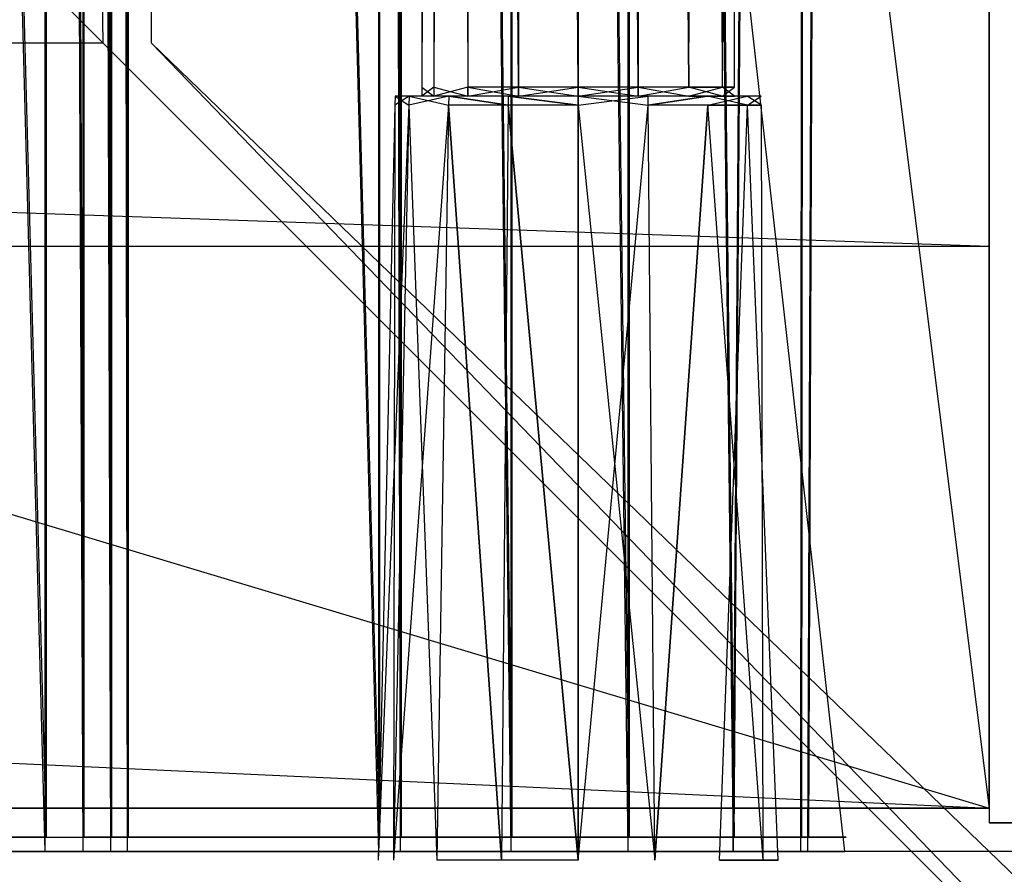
# Model space of a CAD drawing. Extents: x 0 to 1.4, y -0.5 to 0.
# Tile 32 of 40: x 1.3474 to 1.3815, y -0.4808 to -0.4511. Entities that reach past the tile are written whole.
import ezdxf

# ---------------------------------------------------------------- set-up
doc = ezdxf.new("R2010")
doc.units = 0
for name, color, linetype in [('L0_DRAWERBOX_LEGATO_NOR_5_X_365', 7, 'CONTINUOUS'), ('L10_DRAWERBOX_LEGATO_REL_5_X_36', 7, 'CONTINUOUS'), ('L16_FRONT_LEGATO_S2S2_X_3400__Y', 7, 'CONTINUOUS'), ('L17_KORPUS_LEGATO_SE_X_190__Y_4', 7, 'CONTINUOUS'), ('L19_KORPUS_LEGATO_BO_X_13620__Y', 7, 'CONTINUOUS'), ('L21_KORPUS_LEGATO_3_N_B15200___', 7, 'CONTINUOUS'), ('L27_KORPUS_LEGATO_TV_X_5520__Y_', 7, 'CONTINUOUS'), ('L6_FRONT_LEGATO_S2S2_X_1400__Y_', 7, 'CONTINUOUS'), ('L7_PLATTE_LEGATO_N_B15200__0___', 7, 'CONTINUOUS'), ('L8_DRAWERBOX_LEGATO_REL_7_X_139', 7, 'CONTINUOUS')]:
    doc.layers.add(name, color=color, linetype=linetype)

msp = doc.modelspace()

# ---------------------------------------------------------------- linework, layer by layer
at = {"layer": 'L0_DRAWERBOX_LEGATO_NOR_5_X_365', "color": 8}
for points, invisible_edges in [([(1.376039, -0.1555, 0.382), (1.339554, -0.4795, 0.382), (1.339554, -0.1555, 0.382), (1.376039, -0.1555, 0.382)], 13), ([(1.339554, -0.4795, 0.382), (1.376039, -0.1555, 0.382), (1.376039, -0.4795, 0.382), (1.339554, -0.4795, 0.382)], 14), ([(1.348298, -0.4795, 0.405052), (1.339554, -0.1555, 0.398743), (1.339554, -0.4795, 0.398743), (1.348298, -0.4795, 0.405052)], 13), ([(1.339554, -0.1555, 0.398743), (1.348298, -0.4795, 0.405052), (1.348298, -0.1555, 0.405052), (1.339554, -0.1555, 0.398743)], 14), ([(1.349607, -0.4795, 0.406719), (1.348298, -0.1555, 0.405052), (1.348298, -0.4795, 0.405052), (1.349607, -0.4795, 0.406719)], 13), ([(1.348298, -0.1555, 0.405052), (1.349607, -0.4795, 0.406719), (1.349607, -0.1555, 0.406719), (1.348298, -0.1555, 0.405052)], 14), ([(1.350569, -0.4795, 0.408607), (1.349607, -0.1555, 0.406719), (1.349607, -0.4795, 0.406719), (1.350569, -0.4795, 0.408607)], 13), ([(1.349607, -0.1555, 0.406719), (1.350569, -0.4795, 0.408607), (1.350569, -0.1555, 0.408607), (1.349607, -0.1555, 0.406719)], 14), ([(1.35115, -0.4795, 0.410646), (1.350569, -0.1555, 0.408607), (1.350569, -0.4795, 0.408607), (1.35115, -0.4795, 0.410646)], 13), ([(1.350569, -0.1555, 0.408607), (1.35115, -0.4795, 0.410646), (1.35115, -0.1555, 0.410646), (1.350569, -0.1555, 0.408607)], 14), ([(1.359859, -0.4795, 0.463598), (1.35115, -0.1555, 0.410646), (1.35115, -0.4795, 0.410646), (1.359859, -0.4795, 0.463598)], 13), ([(1.35115, -0.1555, 0.410646), (1.359859, -0.4795, 0.463598), (1.359859, -0.1555, 0.463598), (1.35115, -0.1555, 0.410646)], 14), ([(1.360611, -0.4795, 0.464666), (1.359859, -0.1555, 0.463598), (1.359859, -0.4795, 0.463598), (1.360611, -0.4795, 0.464666)], 13), ([(1.359859, -0.1555, 0.463598), (1.360611, -0.4795, 0.464666), (1.360611, -0.1555, 0.464666), (1.359859, -0.1555, 0.463598)], 14), ([(1.36445, -0.4795, 0.465998), (1.360611, -0.1555, 0.464666), (1.360611, -0.4795, 0.464666), (1.36445, -0.4795, 0.465998)], 13), ([(1.360611, -0.1555, 0.464666), (1.36445, -0.4795, 0.465998), (1.36445, -0.1555, 0.465998), (1.360611, -0.1555, 0.464666)], 14), ([(1.368513, -0.4795, 0.465948), (1.36445, -0.1555, 0.465998), (1.36445, -0.4795, 0.465998), (1.368513, -0.4795, 0.465948)], 13), ([(1.36445, -0.1555, 0.465998), (1.368513, -0.4795, 0.465948), (1.368513, -0.1555, 0.465948), (1.36445, -0.1555, 0.465998)], 14), ([(1.372159, -0.4795, 0.464232), (1.368513, -0.1555, 0.465948), (1.368513, -0.4795, 0.465948), (1.372159, -0.4795, 0.464232)], 13), ([(1.368513, -0.1555, 0.465948), (1.372159, -0.4795, 0.464232), (1.372159, -0.1555, 0.464232), (1.368513, -0.1555, 0.465948)], 14), ([(1.374506, -0.1555, 0.460955), (1.372159, -0.4795, 0.464232), (1.374506, -0.4795, 0.460955), (1.374506, -0.1555, 0.460955)], 13), ([(1.372159, -0.4795, 0.464232), (1.374506, -0.1555, 0.460955), (1.372159, -0.1555, 0.464232), (1.372159, -0.4795, 0.464232)], 14), ([(1.374753, -0.1555, 0.45758), (1.374506, -0.4795, 0.460955), (1.374753, -0.4795, 0.45758), (1.374753, -0.1555, 0.45758)], 13), ([(1.374506, -0.4795, 0.460955), (1.374753, -0.1555, 0.45758), (1.374506, -0.1555, 0.460955), (1.374506, -0.4795, 0.460955)], 14), ([(1.376039, -0.1555, 0.382), (1.374753, -0.4795, 0.45758), (1.376039, -0.4795, 0.382), (1.376039, -0.1555, 0.382)], 13), ([(1.374753, -0.4795, 0.45758), (1.376039, -0.1555, 0.382), (1.374753, -0.1555, 0.45758), (1.374753, -0.4795, 0.45758)], 14), ([(1.376039, -0.4795, 0.382), (1.339554, -0.4795, 0.398743), (1.339554, -0.4795, 0.382), (1.376039, -0.4795, 0.382)], 13), ([(1.339554, -0.4795, 0.398743), (1.376039, -0.4795, 0.382), (1.348298, -0.4795, 0.405052), (1.339554, -0.4795, 0.398743)], 10), ([(1.348298, -0.4795, 0.405052), (1.376039, -0.4795, 0.382), (1.349607, -0.4795, 0.406719), (1.348298, -0.4795, 0.405052)], 13), ([(1.349607, -0.4795, 0.406719), (1.376039, -0.4795, 0.382), (1.350569, -0.4795, 0.408607), (1.349607, -0.4795, 0.406719)], 10), ([(1.350569, -0.4795, 0.408607), (1.376039, -0.4795, 0.382), (1.374753, -0.4795, 0.45758), (1.350569, -0.4795, 0.408607)], 13), ([(1.350569, -0.4795, 0.408607), (1.374753, -0.4795, 0.45758), (1.35115, -0.4795, 0.410646), (1.350569, -0.4795, 0.408607)], 10), ([(1.35115, -0.4795, 0.410646), (1.374753, -0.4795, 0.45758), (1.359859, -0.4795, 0.463598), (1.35115, -0.4795, 0.410646)], 13), ([(1.359859, -0.4795, 0.463598), (1.374753, -0.4795, 0.45758), (1.374506, -0.4795, 0.460955), (1.359859, -0.4795, 0.463598)], 10), ([(1.359859, -0.4795, 0.463598), (1.374506, -0.4795, 0.460955), (1.372159, -0.4795, 0.464232), (1.359859, -0.4795, 0.463598)], 15), ([(1.359859, -0.4795, 0.463598), (1.372159, -0.4795, 0.464232), (1.360611, -0.4795, 0.464666), (1.359859, -0.4795, 0.463598)], 15), ([(1.360611, -0.4795, 0.464666), (1.372159, -0.4795, 0.464232), (1.368513, -0.4795, 0.465948), (1.360611, -0.4795, 0.464666)], 15), ([(1.360611, -0.4795, 0.464666), (1.368513, -0.4795, 0.465948), (1.36445, -0.4795, 0.465998), (1.360611, -0.4795, 0.464666)], 9)]:
    msp.add_3dface(points, dxfattribs=dict(at, invisible_edges=invisible_edges))
at = {"layer": 'L10_DRAWERBOX_LEGATO_REL_5_X_36', "color": 8}
for points, invisible_edges in [([(1.339515, -0.156, 0.032), (1.376, -0.48, 0.032), (1.339515, -0.48, 0.032), (1.339515, -0.156, 0.032)], 13), ([(1.376, -0.48, 0.032), (1.339515, -0.156, 0.032), (1.376, -0.156, 0.032), (1.376, -0.48, 0.032)], 14), ([(1.348259, -0.48, 0.055052), (1.339515, -0.156, 0.048743), (1.339515, -0.48, 0.048743), (1.348259, -0.48, 0.055052)], 13), ([(1.339515, -0.156, 0.048743), (1.348259, -0.48, 0.055052), (1.348259, -0.156, 0.055052), (1.339515, -0.156, 0.048743)], 14), ([(1.349568, -0.48, 0.056719), (1.348259, -0.156, 0.055052), (1.348259, -0.48, 0.055052), (1.349568, -0.48, 0.056719)], 13), ([(1.348259, -0.156, 0.055052), (1.349568, -0.48, 0.056719), (1.349568, -0.156, 0.056719), (1.348259, -0.156, 0.055052)], 14), ([(1.35053, -0.48, 0.058607), (1.349568, -0.156, 0.056719), (1.349568, -0.48, 0.056719), (1.35053, -0.48, 0.058607)], 13), ([(1.349568, -0.156, 0.056719), (1.35053, -0.48, 0.058607), (1.35053, -0.156, 0.058607), (1.349568, -0.156, 0.056719)], 14), ([(1.351111, -0.48, 0.060646), (1.35053, -0.156, 0.058607), (1.35053, -0.48, 0.058607), (1.351111, -0.48, 0.060646)], 13), ([(1.35053, -0.156, 0.058607), (1.351111, -0.48, 0.060646), (1.351111, -0.156, 0.060646), (1.35053, -0.156, 0.058607)], 14), ([(1.35982, -0.48, 0.113598), (1.351111, -0.156, 0.060646), (1.351111, -0.48, 0.060646), (1.35982, -0.48, 0.113598)], 13), ([(1.351111, -0.156, 0.060646), (1.35982, -0.48, 0.113598), (1.35982, -0.156, 0.113598), (1.351111, -0.156, 0.060646)], 14), ([(1.360572, -0.48, 0.114666), (1.35982, -0.156, 0.113598), (1.35982, -0.48, 0.113598), (1.360572, -0.48, 0.114666)], 13), ([(1.35982, -0.156, 0.113598), (1.360572, -0.48, 0.114666), (1.360572, -0.156, 0.114666), (1.35982, -0.156, 0.113598)], 14), ([(1.364411, -0.48, 0.115998), (1.360572, -0.156, 0.114666), (1.360572, -0.48, 0.114666), (1.364411, -0.48, 0.115998)], 13), ([(1.360572, -0.156, 0.114666), (1.364411, -0.48, 0.115998), (1.364411, -0.156, 0.115998), (1.360572, -0.156, 0.114666)], 14), ([(1.368474, -0.48, 0.115948), (1.364411, -0.156, 0.115998), (1.364411, -0.48, 0.115998), (1.368474, -0.48, 0.115948)], 13), ([(1.364411, -0.156, 0.115998), (1.368474, -0.48, 0.115948), (1.368474, -0.156, 0.115948), (1.364411, -0.156, 0.115998)], 14), ([(1.37212, -0.48, 0.114232), (1.368474, -0.156, 0.115948), (1.368474, -0.48, 0.115948), (1.37212, -0.48, 0.114232)], 13), ([(1.368474, -0.156, 0.115948), (1.37212, -0.48, 0.114232), (1.37212, -0.156, 0.114232), (1.368474, -0.156, 0.115948)], 14), ([(1.374467, -0.156, 0.110955), (1.37212, -0.48, 0.114232), (1.374467, -0.48, 0.110955), (1.374467, -0.156, 0.110955)], 13), ([(1.37212, -0.48, 0.114232), (1.374467, -0.156, 0.110955), (1.37212, -0.156, 0.114232), (1.37212, -0.48, 0.114232)], 14), ([(1.374714, -0.156, 0.10758), (1.374467, -0.48, 0.110955), (1.374714, -0.48, 0.10758), (1.374714, -0.156, 0.10758)], 13), ([(1.374467, -0.48, 0.110955), (1.374714, -0.156, 0.10758), (1.374467, -0.156, 0.110955), (1.374467, -0.48, 0.110955)], 14), ([(1.376, -0.156, 0.032), (1.374714, -0.48, 0.10758), (1.376, -0.48, 0.032), (1.376, -0.156, 0.032)], 13), ([(1.374714, -0.48, 0.10758), (1.376, -0.156, 0.032), (1.374714, -0.156, 0.10758), (1.374714, -0.48, 0.10758)], 14), ([(1.376, -0.48, 0.032), (1.339515, -0.48, 0.048743), (1.339515, -0.48, 0.032), (1.376, -0.48, 0.032)], 13), ([(1.339515, -0.48, 0.048743), (1.376, -0.48, 0.032), (1.348259, -0.48, 0.055052), (1.339515, -0.48, 0.048743)], 10), ([(1.348259, -0.48, 0.055052), (1.376, -0.48, 0.032), (1.349568, -0.48, 0.056719), (1.348259, -0.48, 0.055052)], 13), ([(1.349568, -0.48, 0.056719), (1.376, -0.48, 0.032), (1.35053, -0.48, 0.058607), (1.349568, -0.48, 0.056719)], 10), ([(1.35053, -0.48, 0.058607), (1.376, -0.48, 0.032), (1.374714, -0.48, 0.10758), (1.35053, -0.48, 0.058607)], 13), ([(1.35053, -0.48, 0.058607), (1.374714, -0.48, 0.10758), (1.351111, -0.48, 0.060646), (1.35053, -0.48, 0.058607)], 10), ([(1.351111, -0.48, 0.060646), (1.374714, -0.48, 0.10758), (1.35982, -0.48, 0.113598), (1.351111, -0.48, 0.060646)], 13), ([(1.35982, -0.48, 0.113598), (1.374714, -0.48, 0.10758), (1.374467, -0.48, 0.110955), (1.35982, -0.48, 0.113598)], 10), ([(1.35982, -0.48, 0.113598), (1.374467, -0.48, 0.110955), (1.37212, -0.48, 0.114232), (1.35982, -0.48, 0.113598)], 15), ([(1.35982, -0.48, 0.113598), (1.37212, -0.48, 0.114232), (1.360572, -0.48, 0.114666), (1.35982, -0.48, 0.113598)], 15), ([(1.360572, -0.48, 0.114666), (1.37212, -0.48, 0.114232), (1.368474, -0.48, 0.115948), (1.360572, -0.48, 0.114666)], 15), ([(1.360572, -0.48, 0.114666), (1.368474, -0.48, 0.115948), (1.364411, -0.48, 0.115998), (1.360572, -0.48, 0.114666)], 9)]:
    msp.add_3dface(points, dxfattribs=dict(at, invisible_edges=invisible_edges))
at = {"layer": 'L16_FRONT_LEGATO_S2S2_X_3400__Y', "color": 8}
for points, invisible_edges in [([(1.396, -0.482, 0.34), (0.704, -0.48, 0.34), (0.704, -0.482, 0.34), (1.396, -0.482, 0.34)], 13), ([(0.704, -0.48, 0.34), (1.396, -0.482, 0.34), (1.396, -0.48, 0.34), (0.704, -0.48, 0.34)], 14), ([(0.704, -0.48), (1.396, -0.482), (0.704, -0.482), (0.704, -0.48)], 13), ([(1.396, -0.482), (0.704, -0.48), (1.396, -0.48), (1.396, -0.482)], 14), ([(0.704, -0.48, 0.002), (1.396, -0.48, 0.338), (1.396, -0.48, 0.002), (0.704, -0.48, 0.002)], 13), ([(1.396, -0.48, 0.338), (0.704, -0.48, 0.002), (0.704, -0.48, 0.338), (1.396, -0.48, 0.338)], 14), ([(0.704, -0.48, 0.338), (1.396, -0.48, 0.34), (1.396, -0.48, 0.338), (0.704, -0.48, 0.338)], 13), ([(1.396, -0.48, 0.34), (0.704, -0.48, 0.338), (0.704, -0.48, 0.34), (1.396, -0.48, 0.34)], 14), ([(0.704, -0.48), (1.396, -0.48, 0.002), (1.396, -0.48), (0.704, -0.48)], 13), ([(1.396, -0.48, 0.002), (0.704, -0.48), (0.704, -0.48, 0.002), (1.396, -0.48, 0.002)], 14)]:
    msp.add_3dface(points, dxfattribs=dict(at, invisible_edges=invisible_edges))
at = {"layer": 'L17_KORPUS_LEGATO_SE_X_190__Y_4', "color": 8}
for points, invisible_edges in [([(1.4, -0.479, 0.51), (1.381, 0, 0.51), (1.381, -0.479, 0.51), (1.4, -0.479, 0.51)], 13), ([(1.381, 0, 0.51), (1.4, -0.479, 0.51), (1.4, 0, 0.51), (1.381, 0, 0.51)], 14), ([(1.381, 0), (1.4, -0.479), (1.381, -0.479), (1.381, 0)], 13), ([(1.4, -0.479), (1.381, 0), (1.4, 0), (1.4, -0.479)], 14), ([(1.381, -0.479, 0.51), (1.381, 0), (1.381, -0.479), (1.381, -0.479, 0.51)], 13), ([(1.381, 0), (1.381, -0.479, 0.51), (1.381, 0, 0.51), (1.381, 0)], 14), ([(1.4, -0.479, 0.51), (1.381, -0.479), (1.4, -0.479), (1.4, -0.479, 0.51)], 13), ([(1.381, -0.479), (1.4, -0.479, 0.51), (1.381, -0.479, 0.51), (1.381, -0.479)], 14)]:
    msp.add_3dface(points, dxfattribs=dict(at, invisible_edges=invisible_edges))
at = {"layer": 'L19_KORPUS_LEGATO_BO_X_13620__Y', "color": 8}
for points, invisible_edges in [([(1.381, -0.4785, 0.02), (0.019, -0.069, 0.02), (0.019, -0.4785, 0.02), (1.381, -0.4785, 0.02)], 13), ([(0.019, -0.069, 0.02), (1.381, -0.4785, 0.02), (1.381, -0.069, 0.02), (0.019, -0.069, 0.02)], 14), ([(1.381, -0.069, 0.001), (0.019, -0.4785, 0.001), (0.019, -0.069, 0.001), (1.381, -0.069, 0.001)], 13), ([(0.019, -0.4785, 0.001), (1.381, -0.069, 0.001), (1.381, -0.4785, 0.001), (0.019, -0.4785, 0.001)], 14), ([(1.381, -0.069, 0.001), (1.381, -0.4785, 0.02), (1.381, -0.4785, 0.001), (1.381, -0.069, 0.001)], 13), ([(1.381, -0.4785, 0.02), (1.381, -0.069, 0.001), (1.381, -0.069, 0.02), (1.381, -0.4785, 0.02)], 14), ([(1.381, -0.4785, 0.001), (0.019, -0.4785, 0.02), (0.019, -0.4785, 0.001), (1.381, -0.4785, 0.001)], 13), ([(0.019, -0.4785, 0.02), (1.381, -0.4785, 0.001), (1.381, -0.4785, 0.02), (0.019, -0.4785, 0.02)], 14)]:
    msp.add_3dface(points, dxfattribs=dict(at, invisible_edges=invisible_edges))
at = {"layer": 'L21_KORPUS_LEGATO_3_N_B15200___', "color": 8}
for points, invisible_edges in [([(1.381, -0.4785, 0.483), (1.321, -0.4185, 0.483), (1.381, 0, 0.483), (1.381, -0.4785, 0.483)], 15), ([(1.381, -0.4785, 0.502), (1.321, 0, 0.502), (1.321, -0.4185, 0.502), (1.381, -0.4785, 0.502)], 13), ([(1.321, 0, 0.502), (1.381, -0.4785, 0.502), (1.381, 0, 0.502), (1.321, 0, 0.502)], 14), ([(1.381, 0, 0.483), (1.381, -0.4785, 0.502), (1.381, -0.4785, 0.483), (1.381, 0, 0.483)], 13), ([(1.381, -0.4785, 0.502), (1.381, 0, 0.483), (1.381, 0, 0.502), (1.381, -0.4785, 0.502)], 14), ([(0.019, -0.4785, 0.483), (0.079, -0.4185, 0.483), (1.381, -0.4785, 0.483), (0.019, -0.4785, 0.483)], 10), ([(1.381, -0.4785, 0.502), (0.079, -0.4185, 0.502), (0.019, -0.4785, 0.502), (1.381, -0.4785, 0.502)], 13), ([(1.381, -0.4785, 0.483), (0.079, -0.4185, 0.483), (1.321, -0.4185, 0.483), (1.381, -0.4785, 0.483)], 15), ([(0.079, -0.4185, 0.502), (1.381, -0.4785, 0.502), (1.321, -0.4185, 0.502), (0.079, -0.4185, 0.502)], 14), ([(1.381, -0.4785, 0.483), (0.019, -0.4785, 0.502), (0.019, -0.4785, 0.483), (1.381, -0.4785, 0.483)], 13), ([(0.019, -0.4785, 0.502), (1.381, -0.4785, 0.483), (1.381, -0.4785, 0.502), (0.019, -0.4785, 0.502)], 14)]:
    msp.add_3dface(points, dxfattribs=dict(at, invisible_edges=invisible_edges))
at = {"layer": 'L27_KORPUS_LEGATO_TV_X_5520__Y_', "color": 8}
for points, invisible_edges in [([(1.381, -0.44, 0.3), (0.829, -0.459, 0.3), (0.829, -0.44, 0.3), (1.381, -0.44, 0.3)], 13), ([(0.829, -0.459, 0.3), (1.381, -0.44, 0.3), (1.381, -0.459, 0.3), (0.829, -0.459, 0.3)], 14), ([(1.381, -0.459, 0.37), (0.829, -0.44, 0.37), (0.829, -0.459, 0.37), (1.381, -0.459, 0.37)], 13), ([(0.829, -0.44, 0.37), (1.381, -0.459, 0.37), (1.381, -0.44, 0.37), (0.829, -0.44, 0.37)], 14), ([(1.381, -0.44, 0.3), (1.381, -0.459, 0.37), (1.381, -0.459, 0.3), (1.381, -0.44, 0.3)], 13), ([(1.381, -0.459, 0.37), (1.381, -0.44, 0.3), (1.381, -0.44, 0.37), (1.381, -0.459, 0.37)], 14), ([(1.381, -0.459, 0.3), (0.829, -0.459, 0.37), (0.829, -0.459, 0.3), (1.381, -0.459, 0.3)], 13), ([(0.829, -0.459, 0.37), (1.381, -0.459, 0.3), (1.381, -0.459, 0.37), (0.829, -0.459, 0.37)], 14)]:
    msp.add_3dface(points, dxfattribs=dict(at, invisible_edges=invisible_edges))
at = {"layer": 'L6_FRONT_LEGATO_S2S2_X_1400__Y_', "color": 8}
for points, invisible_edges in [([(1.396, -0.482, 0.51), (0.704, -0.48, 0.51), (0.704, -0.482, 0.51), (1.396, -0.482, 0.51)], 13), ([(0.704, -0.48, 0.51), (1.396, -0.482, 0.51), (1.396, -0.48, 0.51), (0.704, -0.48, 0.51)], 14), ([(0.704, -0.48, 0.37), (1.396, -0.482, 0.37), (0.704, -0.482, 0.37), (0.704, -0.48, 0.37)], 13), ([(1.396, -0.482, 0.37), (0.704, -0.48, 0.37), (1.396, -0.48, 0.37), (1.396, -0.482, 0.37)], 14), ([(0.704, -0.48, 0.372), (1.396, -0.48, 0.508), (1.396, -0.48, 0.372), (0.704, -0.48, 0.372)], 13), ([(1.396, -0.48, 0.508), (0.704, -0.48, 0.372), (0.704, -0.48, 0.508), (1.396, -0.48, 0.508)], 14), ([(0.704, -0.48, 0.508), (1.396, -0.48, 0.51), (1.396, -0.48, 0.508), (0.704, -0.48, 0.508)], 13), ([(1.396, -0.48, 0.51), (0.704, -0.48, 0.508), (0.704, -0.48, 0.51), (1.396, -0.48, 0.51)], 14), ([(0.704, -0.48, 0.37), (1.396, -0.48, 0.372), (1.396, -0.48, 0.37), (0.704, -0.48, 0.37)], 13), ([(1.396, -0.48, 0.372), (0.704, -0.48, 0.37), (0.704, -0.48, 0.372), (1.396, -0.48, 0.372)], 14)]:
    msp.add_3dface(points, dxfattribs=dict(at, invisible_edges=invisible_edges))
at = {"layer": 'L7_PLATTE_LEGATO_N_B15200__0___', "color": 8}
for points, invisible_edges in [([(1.398322, -0.498375, 0.55), (0.00192, -0.220523, 0.55), (0.00192, -0.498375, 0.55), (1.398322, -0.498375, 0.55)], 13), ([(0.00192, -0.220523, 0.55), (1.398322, -0.498375, 0.55), (0.682226, -0.311054, 0.55), (0.00192, -0.220523, 0.55)], 10), ([(0.790764, -0.23853, 0.55), (1.398322, -0.498375, 0.55), (0.792538, -0.220523, 0.55), (0.790764, -0.23853, 0.55)], 15), ([(0.792538, -0.220523, 0.55), (1.398322, -0.498375, 0.55), (1.398322, -0.220523, 0.55), (0.792538, -0.220523, 0.55)], 15), ([(1.351959, -0.450334, 0.513069), (1.398987, -0.220523, 0.542564), (1.398987, -0.497362, 0.542564), (1.351959, -0.450334, 0.513069)], 14), ([(0.785512, -0.255846, 0.55), (1.398322, -0.498375, 0.55), (0.790764, -0.23853, 0.55), (0.785512, -0.255846, 0.55)], 15), ([(0.776982, -0.271804, 0.55), (1.398322, -0.498375, 0.55), (0.785512, -0.255846, 0.55), (0.776982, -0.271804, 0.55)], 15), ([(0.765503, -0.285792, 0.55), (1.398322, -0.498375, 0.55), (0.776982, -0.271804, 0.55), (0.765503, -0.285792, 0.55)], 15), ([(0.751515, -0.297271, 0.55), (1.398322, -0.498375, 0.55), (0.765503, -0.285792, 0.55), (0.751515, -0.297271, 0.55)], 15), ([(0.735557, -0.305801, 0.55), (1.398322, -0.498375, 0.55), (0.751515, -0.297271, 0.55), (0.735557, -0.305801, 0.55)], 15), ([(0.718241, -0.311054, 0.55), (1.398322, -0.498375, 0.55), (0.735557, -0.305801, 0.55), (0.718241, -0.311054, 0.55)], 10), ([(0.682226, -0.311054, 0.55), (1.398322, -0.498375, 0.55), (0.700233, -0.312827, 0.55), (0.682226, -0.311054, 0.55)], 10), ([(0.700233, -0.312827, 0.55), (1.398322, -0.498375, 0.55), (0.718241, -0.311054, 0.55), (0.700233, -0.312827, 0.55)], 13), ([(0.051665, -0.450256, 0.512), (1.350281, -0.451959, 0.513069), (0.049961, -0.451959, 0.513069), (0.051665, -0.450256, 0.512)], 13), ([(1.350281, -0.451959, 0.513069), (0.051665, -0.450256, 0.512), (1.348577, -0.450256, 0.512), (1.350281, -0.451959, 0.513069)], 14), ([(1.350256, -0.450256, 0.512), (1.350281, -0.451959, 0.513069), (1.348577, -0.450256, 0.512), (1.350256, -0.450256, 0.512)], 13), ([(1.350281, -0.451959, 0.513069), (1.350256, -0.450256, 0.512), (1.351959, -0.451959, 0.513069), (1.350281, -0.451959, 0.513069)], 14), ([(1.350256, -0.450256, 0.512), (1.351959, -0.450334, 0.513069), (1.351959, -0.451959, 0.513069), (1.350256, -0.450256, 0.512)], 14), ([(1.398987, -0.497362, 0.542564), (1.351959, -0.451959, 0.513069), (1.351959, -0.450334, 0.513069), (1.398987, -0.497362, 0.542564)], 13), ([(0.049961, -0.451959, 0.513069), (1.397308, -0.498987, 0.542564), (0.002933, -0.498987, 0.542564), (0.049961, -0.451959, 0.513069)], 13), ([(1.397308, -0.498987, 0.542564), (0.049961, -0.451959, 0.513069), (1.350281, -0.451959, 0.513069), (1.397308, -0.498987, 0.542564)], 14), ([(1.351959, -0.451959, 0.513069), (1.397308, -0.498987, 0.542564), (1.350281, -0.451959, 0.513069), (1.351959, -0.451959, 0.513069)], 13), ([(1.397308, -0.498987, 0.542564), (1.351959, -0.451959, 0.513069), (1.398987, -0.498987, 0.542564), (1.397308, -0.498987, 0.542564)], 14), ([(1.351959, -0.451959, 0.513069), (1.398987, -0.497362, 0.542564), (1.398987, -0.498987, 0.542564), (1.351959, -0.451959, 0.513069)], 14)]:
    msp.add_3dface(points, dxfattribs=dict(at, invisible_edges=invisible_edges))
at = {"layer": 'L8_DRAWERBOX_LEGATO_REL_7_X_139', "color": 8}
for points, invisible_edges in [([(1.361331, -0.453487, 0.1666), (1.361743, -0.143525, 0.164526), (1.361743, -0.453487, 0.164526), (1.361331, -0.453487, 0.1666)], 13), ([(1.361743, -0.143525, 0.164526), (1.361331, -0.453487, 0.1666), (1.361331, -0.143525, 0.1666), (1.361743, -0.143525, 0.164526)], 14), ([(1.361743, -0.453487, 0.168674), (1.361331, -0.143525, 0.1666), (1.361331, -0.453487, 0.1666), (1.361743, -0.453487, 0.168674)], 13), ([(1.361331, -0.143525, 0.1666), (1.361743, -0.453487, 0.168674), (1.361743, -0.143525, 0.168674), (1.361331, -0.143525, 0.1666)], 14), ([(1.361743, -0.453487, 0.164526), (1.362918, -0.143525, 0.162768), (1.362918, -0.453487, 0.162768), (1.361743, -0.453487, 0.164526)], 13), ([(1.362918, -0.143525, 0.162768), (1.361743, -0.453487, 0.164526), (1.361743, -0.143525, 0.164526), (1.362918, -0.143525, 0.162768)], 14), ([(1.362918, -0.453487, 0.170432), (1.361743, -0.143525, 0.168674), (1.361743, -0.453487, 0.168674), (1.362918, -0.453487, 0.170432)], 13), ([(1.361743, -0.143525, 0.168674), (1.362918, -0.453487, 0.170432), (1.362918, -0.143525, 0.170432), (1.361743, -0.143525, 0.168674)], 14), ([(1.362918, -0.143525, 0.162768), (1.364676, -0.453487, 0.161593), (1.362918, -0.453487, 0.162768), (1.362918, -0.143525, 0.162768)], 13), ([(1.364676, -0.453487, 0.161593), (1.362918, -0.143525, 0.162768), (1.364676, -0.143525, 0.161593), (1.364676, -0.453487, 0.161593)], 14), ([(1.364676, -0.453487, 0.171607), (1.362918, -0.143525, 0.170432), (1.362918, -0.453487, 0.170432), (1.364676, -0.453487, 0.171607)], 13), ([(1.362918, -0.143525, 0.170432), (1.364676, -0.453487, 0.171607), (1.364676, -0.143525, 0.171607), (1.362918, -0.143525, 0.170432)], 14), ([(1.364676, -0.143525, 0.161593), (1.36675, -0.453487, 0.161181), (1.364676, -0.453487, 0.161593), (1.364676, -0.143525, 0.161593)], 13), ([(1.36675, -0.453487, 0.161181), (1.364676, -0.143525, 0.161593), (1.36675, -0.143525, 0.161181), (1.36675, -0.453487, 0.161181)], 14), ([(1.36675, -0.453487, 0.172019), (1.364676, -0.143525, 0.171607), (1.364676, -0.453487, 0.171607), (1.36675, -0.453487, 0.172019)], 13), ([(1.364676, -0.143525, 0.171607), (1.36675, -0.453487, 0.172019), (1.36675, -0.143525, 0.172019), (1.364676, -0.143525, 0.171607)], 14), ([(1.368824, -0.453487, 0.171607), (1.36675, -0.143525, 0.172019), (1.36675, -0.453487, 0.172019), (1.368824, -0.453487, 0.171607)], 13), ([(1.36675, -0.143525, 0.172019), (1.368824, -0.453487, 0.171607), (1.368824, -0.143525, 0.171607), (1.36675, -0.143525, 0.172019)], 14), ([(1.36675, -0.143525, 0.161181), (1.368824, -0.453487, 0.161593), (1.36675, -0.453487, 0.161181), (1.36675, -0.143525, 0.161181)], 13), ([(1.368824, -0.453487, 0.161593), (1.36675, -0.143525, 0.161181), (1.368824, -0.143525, 0.161593), (1.368824, -0.453487, 0.161593)], 14), ([(1.370582, -0.453487, 0.170432), (1.368824, -0.143525, 0.171607), (1.368824, -0.453487, 0.171607), (1.370582, -0.453487, 0.170432)], 13), ([(1.368824, -0.143525, 0.171607), (1.370582, -0.453487, 0.170432), (1.370582, -0.143525, 0.170432), (1.368824, -0.143525, 0.171607)], 14), ([(1.368824, -0.143525, 0.161593), (1.370582, -0.453487, 0.162768), (1.368824, -0.453487, 0.161593), (1.368824, -0.143525, 0.161593)], 13), ([(1.370582, -0.453487, 0.162768), (1.368824, -0.143525, 0.161593), (1.370582, -0.143525, 0.162768), (1.370582, -0.453487, 0.162768)], 14), ([(1.371757, -0.143525, 0.168674), (1.370582, -0.453487, 0.170432), (1.371757, -0.453487, 0.168674), (1.371757, -0.143525, 0.168674)], 13), ([(1.370582, -0.453487, 0.170432), (1.371757, -0.143525, 0.168674), (1.370582, -0.143525, 0.170432), (1.370582, -0.453487, 0.170432)], 14), ([(1.370582, -0.143525, 0.162768), (1.371757, -0.453487, 0.164526), (1.370582, -0.453487, 0.162768), (1.370582, -0.143525, 0.162768)], 13), ([(1.371757, -0.453487, 0.164526), (1.370582, -0.143525, 0.162768), (1.371757, -0.143525, 0.164526), (1.371757, -0.453487, 0.164526)], 14), ([(1.372169, -0.143525, 0.1666), (1.371757, -0.453487, 0.168674), (1.372169, -0.453487, 0.1666), (1.372169, -0.143525, 0.1666)], 13), ([(1.371757, -0.453487, 0.168674), (1.372169, -0.143525, 0.1666), (1.371757, -0.143525, 0.168674), (1.371757, -0.453487, 0.168674)], 14), ([(1.371757, -0.143525, 0.164526), (1.372169, -0.453487, 0.1666), (1.371757, -0.453487, 0.164526), (1.371757, -0.143525, 0.164526)], 13), ([(1.372169, -0.453487, 0.1666), (1.371757, -0.143525, 0.164526), (1.372169, -0.143525, 0.1666), (1.372169, -0.453487, 0.1666)], 14), ([(1.361743, -0.4538, 0.168674), (1.361331, -0.453487, 0.1666), (1.361331, -0.4538, 0.1666), (1.361743, -0.4538, 0.168674)], 13), ([(1.361331, -0.453487, 0.1666), (1.361743, -0.4538, 0.168674), (1.361743, -0.453487, 0.168674), (1.361331, -0.453487, 0.1666)], 14), ([(1.361331, -0.4538, 0.1666), (1.361743, -0.453487, 0.164526), (1.361743, -0.4538, 0.164526), (1.361331, -0.4538, 0.1666)], 13), ([(1.361743, -0.453487, 0.164526), (1.361331, -0.4538, 0.1666), (1.361331, -0.453487, 0.1666), (1.361743, -0.453487, 0.164526)], 14), ([(1.362918, -0.4538, 0.170432), (1.361743, -0.453487, 0.168674), (1.361743, -0.4538, 0.168674), (1.362918, -0.4538, 0.170432)], 13), ([(1.361743, -0.453487, 0.168674), (1.362918, -0.4538, 0.170432), (1.362918, -0.453487, 0.170432), (1.361743, -0.453487, 0.168674)], 14), ([(1.361743, -0.4538, 0.164526), (1.362918, -0.453487, 0.162768), (1.362918, -0.4538, 0.162768), (1.361743, -0.4538, 0.164526)], 13), ([(1.362918, -0.453487, 0.162768), (1.361743, -0.4538, 0.164526), (1.361743, -0.453487, 0.164526), (1.362918, -0.453487, 0.162768)], 14), ([(1.364676, -0.4538, 0.171607), (1.362918, -0.453487, 0.170432), (1.362918, -0.4538, 0.170432), (1.364676, -0.4538, 0.171607)], 13), ([(1.362918, -0.453487, 0.170432), (1.364676, -0.4538, 0.171607), (1.364676, -0.453487, 0.171607), (1.362918, -0.453487, 0.170432)], 14), ([(1.364676, -0.453487, 0.161593), (1.362918, -0.4538, 0.162768), (1.362918, -0.453487, 0.162768), (1.364676, -0.453487, 0.161593)], 13), ([(1.362918, -0.4538, 0.162768), (1.364676, -0.453487, 0.161593), (1.364676, -0.4538, 0.161593), (1.362918, -0.4538, 0.162768)], 14), ([(1.36675, -0.4538, 0.172019), (1.364676, -0.453487, 0.171607), (1.364676, -0.4538, 0.171607), (1.36675, -0.4538, 0.172019)], 13), ([(1.364676, -0.453487, 0.171607), (1.36675, -0.4538, 0.172019), (1.36675, -0.453487, 0.172019), (1.364676, -0.453487, 0.171607)], 14), ([(1.36675, -0.453487, 0.161181), (1.364676, -0.4538, 0.161593), (1.364676, -0.453487, 0.161593), (1.36675, -0.453487, 0.161181)], 13), ([(1.364676, -0.4538, 0.161593), (1.36675, -0.453487, 0.161181), (1.36675, -0.4538, 0.161181), (1.364676, -0.4538, 0.161593)], 14), ([(1.368824, -0.453487, 0.161593), (1.36675, -0.4538, 0.161181), (1.36675, -0.453487, 0.161181), (1.368824, -0.453487, 0.161593)], 13), ([(1.36675, -0.4538, 0.161181), (1.368824, -0.453487, 0.161593), (1.368824, -0.4538, 0.161593), (1.36675, -0.4538, 0.161181)], 14), ([(1.368824, -0.4538, 0.171607), (1.36675, -0.453487, 0.172019), (1.36675, -0.4538, 0.172019), (1.368824, -0.4538, 0.171607)], 13), ([(1.36675, -0.453487, 0.172019), (1.368824, -0.4538, 0.171607), (1.368824, -0.453487, 0.171607), (1.36675, -0.453487, 0.172019)], 14), ([(1.370582, -0.453487, 0.162768), (1.368824, -0.4538, 0.161593), (1.368824, -0.453487, 0.161593), (1.370582, -0.453487, 0.162768)], 13), ([(1.368824, -0.4538, 0.161593), (1.370582, -0.453487, 0.162768), (1.370582, -0.4538, 0.162768), (1.368824, -0.4538, 0.161593)], 14), ([(1.370582, -0.4538, 0.170432), (1.368824, -0.453487, 0.171607), (1.368824, -0.4538, 0.171607), (1.370582, -0.4538, 0.170432)], 13), ([(1.368824, -0.453487, 0.171607), (1.370582, -0.4538, 0.170432), (1.370582, -0.453487, 0.170432), (1.368824, -0.453487, 0.171607)], 14), ([(1.370582, -0.453487, 0.162768), (1.371757, -0.4538, 0.164526), (1.370582, -0.4538, 0.162768), (1.370582, -0.453487, 0.162768)], 13), ([(1.371757, -0.4538, 0.164526), (1.370582, -0.453487, 0.162768), (1.371757, -0.453487, 0.164526), (1.371757, -0.4538, 0.164526)], 14), ([(1.371757, -0.453487, 0.168674), (1.370582, -0.4538, 0.170432), (1.371757, -0.4538, 0.168674), (1.371757, -0.453487, 0.168674)], 13), ([(1.370582, -0.4538, 0.170432), (1.371757, -0.453487, 0.168674), (1.370582, -0.453487, 0.170432), (1.370582, -0.4538, 0.170432)], 14), ([(1.371757, -0.453487, 0.164526), (1.372169, -0.4538, 0.1666), (1.371757, -0.4538, 0.164526), (1.371757, -0.453487, 0.164526)], 13), ([(1.372169, -0.4538, 0.1666), (1.371757, -0.453487, 0.164526), (1.372169, -0.453487, 0.1666), (1.372169, -0.4538, 0.1666)], 14), ([(1.372169, -0.453487, 0.1666), (1.371757, -0.4538, 0.168674), (1.372169, -0.4538, 0.1666), (1.372169, -0.453487, 0.1666)], 13), ([(1.371757, -0.4538, 0.168674), (1.372169, -0.453487, 0.1666), (1.371757, -0.453487, 0.168674), (1.371757, -0.4538, 0.168674)], 14), ([(1.360396, -0.454106, 0.1666), (1.360886, -0.4538, 0.164171), (1.36088, -0.454106, 0.164169), (1.360396, -0.454106, 0.1666)], 13), ([(1.360886, -0.4538, 0.164171), (1.360396, -0.454106, 0.1666), (1.360403, -0.4538, 0.1666), (1.360886, -0.4538, 0.164171)], 14), ([(1.36088, -0.454106, 0.169031), (1.360403, -0.4538, 0.1666), (1.360396, -0.454106, 0.1666), (1.36088, -0.454106, 0.169031)], 13), ([(1.360403, -0.4538, 0.1666), (1.361743, -0.4538, 0.164526), (1.360886, -0.4538, 0.164171), (1.360403, -0.4538, 0.1666)], 13), ([(1.361743, -0.4538, 0.164526), (1.360403, -0.4538, 0.1666), (1.361331, -0.4538, 0.1666), (1.361743, -0.4538, 0.164526)], 14), ([(1.360403, -0.4538, 0.1666), (1.361743, -0.4538, 0.168674), (1.361331, -0.4538, 0.1666), (1.360403, -0.4538, 0.1666)], 13), ([(1.361743, -0.4538, 0.168674), (1.360403, -0.4538, 0.1666), (1.360886, -0.4538, 0.169029), (1.361743, -0.4538, 0.168674)], 14), ([(1.360403, -0.4538, 0.1666), (1.36088, -0.454106, 0.169031), (1.360886, -0.4538, 0.169029), (1.360403, -0.4538, 0.1666)], 14), ([(1.36088, -0.454106, 0.164169), (1.362262, -0.4538, 0.162112), (1.362257, -0.454106, 0.162107), (1.36088, -0.454106, 0.164169)], 13), ([(1.362262, -0.4538, 0.162112), (1.36088, -0.454106, 0.164169), (1.360886, -0.4538, 0.164171), (1.362262, -0.4538, 0.162112)], 14), ([(1.362257, -0.454106, 0.171093), (1.360886, -0.4538, 0.169029), (1.36088, -0.454106, 0.169031), (1.362257, -0.454106, 0.171093)], 13), ([(1.360886, -0.4538, 0.164171), (1.362918, -0.4538, 0.162768), (1.362262, -0.4538, 0.162112), (1.360886, -0.4538, 0.164171)], 13), ([(1.362918, -0.4538, 0.162768), (1.360886, -0.4538, 0.164171), (1.361743, -0.4538, 0.164526), (1.362918, -0.4538, 0.162768)], 14), ([(1.360886, -0.4538, 0.169029), (1.362918, -0.4538, 0.170432), (1.361743, -0.4538, 0.168674), (1.360886, -0.4538, 0.169029)], 13), ([(1.362918, -0.4538, 0.170432), (1.360886, -0.4538, 0.169029), (1.362262, -0.4538, 0.171088), (1.362918, -0.4538, 0.170432)], 14), ([(1.360886, -0.4538, 0.169029), (1.362257, -0.454106, 0.171093), (1.362262, -0.4538, 0.171088), (1.360886, -0.4538, 0.169029)], 14), ([(1.364318, -0.454106, 0.17247), (1.362262, -0.4538, 0.171088), (1.362257, -0.454106, 0.171093), (1.364318, -0.454106, 0.17247)], 13), ([(1.362262, -0.4538, 0.162112), (1.364318, -0.454106, 0.16073), (1.362257, -0.454106, 0.162107), (1.362262, -0.4538, 0.162112)], 13), ([(1.362262, -0.4538, 0.162112), (1.364676, -0.4538, 0.161593), (1.364321, -0.4538, 0.160736), (1.362262, -0.4538, 0.162112)], 13), ([(1.364676, -0.4538, 0.161593), (1.362262, -0.4538, 0.162112), (1.362918, -0.4538, 0.162768), (1.364676, -0.4538, 0.161593)], 14), ([(1.362262, -0.4538, 0.171088), (1.364676, -0.4538, 0.171607), (1.362918, -0.4538, 0.170432), (1.362262, -0.4538, 0.171088)], 13), ([(1.364676, -0.4538, 0.171607), (1.362262, -0.4538, 0.171088), (1.364321, -0.4538, 0.172464), (1.364676, -0.4538, 0.171607)], 14), ([(1.362262, -0.4538, 0.171088), (1.364318, -0.454106, 0.17247), (1.364321, -0.4538, 0.172464), (1.362262, -0.4538, 0.171088)], 14), ([(1.364318, -0.454106, 0.16073), (1.362262, -0.4538, 0.162112), (1.364321, -0.4538, 0.160736), (1.364318, -0.454106, 0.16073)], 14), ([(1.36675, -0.454106, 0.172953), (1.364321, -0.4538, 0.172464), (1.364318, -0.454106, 0.17247), (1.36675, -0.454106, 0.172953)], 13), ([(1.364321, -0.4538, 0.160736), (1.36675, -0.454106, 0.160247), (1.364318, -0.454106, 0.16073), (1.364321, -0.4538, 0.160736)], 13), ([(1.364321, -0.4538, 0.160736), (1.36675, -0.4538, 0.161181), (1.36675, -0.4538, 0.160253), (1.364321, -0.4538, 0.160736)], 13), ([(1.36675, -0.4538, 0.161181), (1.364321, -0.4538, 0.160736), (1.364676, -0.4538, 0.161593), (1.36675, -0.4538, 0.161181)], 14), ([(1.364321, -0.4538, 0.172464), (1.36675, -0.4538, 0.172019), (1.364676, -0.4538, 0.171607), (1.364321, -0.4538, 0.172464)], 13), ([(1.36675, -0.4538, 0.172019), (1.364321, -0.4538, 0.172464), (1.36675, -0.4538, 0.172947), (1.36675, -0.4538, 0.172019)], 14), ([(1.364321, -0.4538, 0.172464), (1.36675, -0.454106, 0.172953), (1.36675, -0.4538, 0.172947), (1.364321, -0.4538, 0.172464)], 14), ([(1.36675, -0.454106, 0.160247), (1.364321, -0.4538, 0.160736), (1.36675, -0.4538, 0.160253), (1.36675, -0.454106, 0.160247)], 14), ([(1.36675, -0.4538, 0.161181), (1.369179, -0.4538, 0.160736), (1.36675, -0.4538, 0.160253), (1.36675, -0.4538, 0.161181)], 13), ([(1.369179, -0.4538, 0.160736), (1.36675, -0.4538, 0.161181), (1.368824, -0.4538, 0.161593), (1.369179, -0.4538, 0.160736)], 14), ([(1.36675, -0.4538, 0.172019), (1.369179, -0.4538, 0.172464), (1.368824, -0.4538, 0.171607), (1.36675, -0.4538, 0.172019)], 13), ([(1.369179, -0.4538, 0.172464), (1.36675, -0.4538, 0.172019), (1.36675, -0.4538, 0.172947), (1.369179, -0.4538, 0.172464)], 14), ([(1.369181, -0.454106, 0.17247), (1.36675, -0.4538, 0.172947), (1.36675, -0.454106, 0.172953), (1.369181, -0.454106, 0.17247)], 13), ([(1.36675, -0.4538, 0.172947), (1.369181, -0.454106, 0.17247), (1.369179, -0.4538, 0.172464), (1.36675, -0.4538, 0.172947)], 14), ([(1.369179, -0.4538, 0.160736), (1.36675, -0.454106, 0.160247), (1.36675, -0.4538, 0.160253), (1.369179, -0.4538, 0.160736)], 13), ([(1.36675, -0.454106, 0.160247), (1.369179, -0.4538, 0.160736), (1.369181, -0.454106, 0.16073), (1.36675, -0.454106, 0.160247)], 14), ([(1.368824, -0.4538, 0.171607), (1.371238, -0.4538, 0.171088), (1.370582, -0.4538, 0.170432), (1.368824, -0.4538, 0.171607)], 13), ([(1.371238, -0.4538, 0.171088), (1.368824, -0.4538, 0.171607), (1.369179, -0.4538, 0.172464), (1.371238, -0.4538, 0.171088)], 14), ([(1.368824, -0.4538, 0.161593), (1.371238, -0.4538, 0.162112), (1.369179, -0.4538, 0.160736), (1.368824, -0.4538, 0.161593)], 13), ([(1.371238, -0.4538, 0.162112), (1.368824, -0.4538, 0.161593), (1.370582, -0.4538, 0.162768), (1.371238, -0.4538, 0.162112)], 14), ([(1.371238, -0.4538, 0.162112), (1.369181, -0.454106, 0.16073), (1.369179, -0.4538, 0.160736), (1.371238, -0.4538, 0.162112)], 13), ([(1.369181, -0.454106, 0.17247), (1.371238, -0.4538, 0.171088), (1.369179, -0.4538, 0.172464), (1.369181, -0.454106, 0.17247)], 13), ([(1.369181, -0.454106, 0.16073), (1.371238, -0.4538, 0.162112), (1.371242, -0.454106, 0.162107), (1.369181, -0.454106, 0.16073)], 14), ([(1.371238, -0.4538, 0.171088), (1.369181, -0.454106, 0.17247), (1.371242, -0.454106, 0.171093), (1.371238, -0.4538, 0.171088)], 14), ([(1.370582, -0.4538, 0.170432), (1.372613, -0.4538, 0.169029), (1.371757, -0.4538, 0.168674), (1.370582, -0.4538, 0.170432)], 13), ([(1.372613, -0.4538, 0.169029), (1.370582, -0.4538, 0.170432), (1.371238, -0.4538, 0.171088), (1.372613, -0.4538, 0.169029)], 14), ([(1.370582, -0.4538, 0.162768), (1.372613, -0.4538, 0.164171), (1.371238, -0.4538, 0.162112), (1.370582, -0.4538, 0.162768)], 13), ([(1.372613, -0.4538, 0.164171), (1.370582, -0.4538, 0.162768), (1.371757, -0.4538, 0.164526), (1.372613, -0.4538, 0.164171)], 14), ([(1.371238, -0.4538, 0.162112), (1.37262, -0.454106, 0.164169), (1.371242, -0.454106, 0.162107), (1.371238, -0.4538, 0.162112)], 13), ([(1.37262, -0.454106, 0.164169), (1.371238, -0.4538, 0.162112), (1.372613, -0.4538, 0.164171), (1.37262, -0.454106, 0.164169)], 14), ([(1.371242, -0.454106, 0.171093), (1.372613, -0.4538, 0.169029), (1.371238, -0.4538, 0.171088), (1.371242, -0.454106, 0.171093)], 14), ([(1.372613, -0.4538, 0.169029), (1.371242, -0.454106, 0.171093), (1.37262, -0.454106, 0.169031), (1.372613, -0.4538, 0.169029)], 13), ([(1.371757, -0.4538, 0.164526), (1.373096, -0.4538, 0.1666), (1.372613, -0.4538, 0.164171), (1.371757, -0.4538, 0.164526)], 13), ([(1.373096, -0.4538, 0.1666), (1.371757, -0.4538, 0.164526), (1.372169, -0.4538, 0.1666), (1.373096, -0.4538, 0.1666)], 14), ([(1.371757, -0.4538, 0.168674), (1.373096, -0.4538, 0.1666), (1.372169, -0.4538, 0.1666), (1.371757, -0.4538, 0.168674)], 13), ([(1.373096, -0.4538, 0.1666), (1.371757, -0.4538, 0.168674), (1.372613, -0.4538, 0.169029), (1.373096, -0.4538, 0.1666)], 14), ([(1.372613, -0.4538, 0.164171), (1.373103, -0.454106, 0.1666), (1.37262, -0.454106, 0.164169), (1.372613, -0.4538, 0.164171)], 13), ([(1.373103, -0.454106, 0.1666), (1.372613, -0.4538, 0.164171), (1.373096, -0.4538, 0.1666), (1.373103, -0.454106, 0.1666)], 14), ([(1.37262, -0.454106, 0.169031), (1.373096, -0.4538, 0.1666), (1.372613, -0.4538, 0.169029), (1.37262, -0.454106, 0.169031)], 14), ([(1.373096, -0.4538, 0.1666), (1.37262, -0.454106, 0.169031), (1.373103, -0.454106, 0.1666), (1.373096, -0.4538, 0.1666)], 13), ([(1.36034, -0.4803, 0.169255), (1.360396, -0.454106, 0.1666), (1.359812, -0.4803, 0.1666), (1.36034, -0.4803, 0.169255)], 13), ([(1.359812, -0.4803, 0.1666), (1.36088, -0.454106, 0.164169), (1.36034, -0.4803, 0.163945), (1.359812, -0.4803, 0.1666)], 13), ([(1.36088, -0.454106, 0.164169), (1.359812, -0.4803, 0.1666), (1.360396, -0.454106, 0.1666), (1.36088, -0.454106, 0.164169)], 14), ([(1.361844, -0.4803, 0.171505), (1.36088, -0.454106, 0.169031), (1.36034, -0.4803, 0.169255), (1.361844, -0.4803, 0.171505)], 13), ([(1.360396, -0.454106, 0.1666), (1.36034, -0.4803, 0.169255), (1.36088, -0.454106, 0.169031), (1.360396, -0.454106, 0.1666)], 14), ([(1.36034, -0.4803, 0.163945), (1.362257, -0.454106, 0.162107), (1.361844, -0.4803, 0.161695), (1.36034, -0.4803, 0.163945)], 13), ([(1.362257, -0.454106, 0.162107), (1.36034, -0.4803, 0.163945), (1.36088, -0.454106, 0.164169), (1.362257, -0.454106, 0.162107)], 14), ([(1.36088, -0.454106, 0.169031), (1.361844, -0.4803, 0.171505), (1.362257, -0.454106, 0.171093), (1.36088, -0.454106, 0.169031)], 14), ([(1.362257, -0.454106, 0.162107), (1.364095, -0.4803, 0.160191), (1.361844, -0.4803, 0.161695), (1.362257, -0.454106, 0.162107)], 13), ([(1.364095, -0.4803, 0.173009), (1.362257, -0.454106, 0.171093), (1.361844, -0.4803, 0.171505), (1.364095, -0.4803, 0.173009)], 13), ([(1.364095, -0.4803, 0.160191), (1.362257, -0.454106, 0.162107), (1.364318, -0.454106, 0.16073), (1.364095, -0.4803, 0.160191)], 14), ([(1.362257, -0.454106, 0.171093), (1.364095, -0.4803, 0.173009), (1.364318, -0.454106, 0.17247), (1.362257, -0.454106, 0.171093)], 14), ([(1.364318, -0.454106, 0.16073), (1.36675, -0.4803, 0.159663), (1.364095, -0.4803, 0.160191), (1.364318, -0.454106, 0.16073)], 13), ([(1.36675, -0.4803, 0.173537), (1.364318, -0.454106, 0.17247), (1.364095, -0.4803, 0.173009), (1.36675, -0.4803, 0.173537)], 13), ([(1.36675, -0.4803, 0.159663), (1.364318, -0.454106, 0.16073), (1.36675, -0.454106, 0.160247), (1.36675, -0.4803, 0.159663)], 14), ([(1.364318, -0.454106, 0.17247), (1.36675, -0.4803, 0.173537), (1.36675, -0.454106, 0.172953), (1.364318, -0.454106, 0.17247)], 14), ([(1.369181, -0.454106, 0.16073), (1.36675, -0.4803, 0.159663), (1.36675, -0.454106, 0.160247), (1.369181, -0.454106, 0.16073)], 13), ([(1.36675, -0.4803, 0.159663), (1.369181, -0.454106, 0.16073), (1.369405, -0.4803, 0.160191), (1.36675, -0.4803, 0.159663)], 14), ([(1.369405, -0.4803, 0.173009), (1.36675, -0.454106, 0.172953), (1.36675, -0.4803, 0.173537), (1.369405, -0.4803, 0.173009)], 13), ([(1.36675, -0.454106, 0.172953), (1.369405, -0.4803, 0.173009), (1.369181, -0.454106, 0.17247), (1.36675, -0.454106, 0.172953)], 14), ([(1.369405, -0.4803, 0.173009), (1.371242, -0.454106, 0.171093), (1.369181, -0.454106, 0.17247), (1.369405, -0.4803, 0.173009)], 13), ([(1.371242, -0.454106, 0.162107), (1.369405, -0.4803, 0.160191), (1.369181, -0.454106, 0.16073), (1.371242, -0.454106, 0.162107)], 13), ([(1.371242, -0.454106, 0.171093), (1.369405, -0.4803, 0.173009), (1.371655, -0.4803, 0.171505), (1.371242, -0.454106, 0.171093)], 14), ([(1.369405, -0.4803, 0.160191), (1.371242, -0.454106, 0.162107), (1.371655, -0.4803, 0.161695), (1.369405, -0.4803, 0.160191)], 14), ([(1.371655, -0.4803, 0.171505), (1.37262, -0.454106, 0.169031), (1.371242, -0.454106, 0.171093), (1.371655, -0.4803, 0.171505)], 14), ([(1.371242, -0.454106, 0.162107), (1.373159, -0.4803, 0.163945), (1.371655, -0.4803, 0.161695), (1.371242, -0.454106, 0.162107)], 13), ([(1.373159, -0.4803, 0.163945), (1.371242, -0.454106, 0.162107), (1.37262, -0.454106, 0.164169), (1.373159, -0.4803, 0.163945)], 14), ([(1.37262, -0.454106, 0.169031), (1.371655, -0.4803, 0.171505), (1.373159, -0.4803, 0.169255), (1.37262, -0.454106, 0.169031)], 13), ([(1.373159, -0.4803, 0.169255), (1.373103, -0.454106, 0.1666), (1.37262, -0.454106, 0.169031), (1.373159, -0.4803, 0.169255)], 14), ([(1.37262, -0.454106, 0.164169), (1.373687, -0.4803, 0.1666), (1.373159, -0.4803, 0.163945), (1.37262, -0.454106, 0.164169)], 13), ([(1.373687, -0.4803, 0.1666), (1.37262, -0.454106, 0.164169), (1.373103, -0.454106, 0.1666), (1.373687, -0.4803, 0.1666)], 14), ([(1.373103, -0.454106, 0.1666), (1.373159, -0.4803, 0.169255), (1.373687, -0.4803, 0.1666), (1.373103, -0.454106, 0.1666)], 13)]:
    msp.add_3dface(points, dxfattribs=dict(at, invisible_edges=invisible_edges))

doc.saveas('drawing.dxf')
